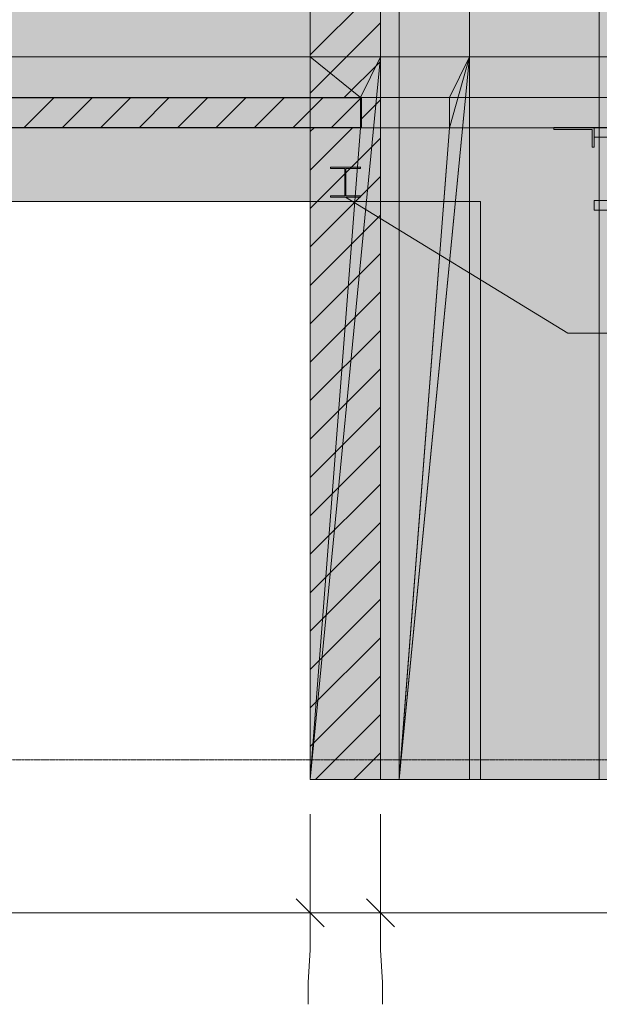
# Model space of a CAD drawing. Header units: millimetres. Extents: x -925 to 33700, y -14775 to 19578.
# Tile 77 of 163: x 15702 to 18635, y -1238 to 3746. Entities that reach past the tile are written whole.
import ezdxf

# ---------------------------------------------------------------- set-up
doc = ezdxf.new("R2010")
doc.units = ezdxf.units.MM
doc.linetypes.add('DASHED', pattern=[1.524, 1.27, -0.254])
for name, color, linetype in [('FILL-C_BDBDBF', 7, 'Continuous'), ('FILL-INK', 7, 'Continuous'), ('FILL-LIGHT', 7, 'Continuous'), ('FILL-STEEL', 7, 'Continuous'), ('FILL-WHITE', 7, 'Continuous'), ('LINE-CORE', 7, 'Continuous'), ('LINE-INK', 7, 'Continuous'), ('LINE-STEEL-DASH', 7, 'DASHED'), ('LINE-STEEL_GREY', 7, 'Continuous')]:
    doc.layers.add(name, color=color, linetype=linetype)

msp = doc.modelspace()

# ---------------------------------------------------------------- hatches: boundary and pattern name
at = {"layer": 'FILL-C_BDBDBF', "true_color": 0xbdbdbf}
h = msp.add_hatch(color=9, dxfattribs=at)
h.dxf.hatch_style = 1
h.paths.add_polyline_path([(17360.4, 3351.3), (17172.4, 3351.3), (17172.4, 3504), (17172.4, 3504), (17172.4, 3557.6), (17172.4, 4178.5), (17172.4, 4469.9), (17172.4, 6111.7), (17172.4, 6334.4), (17172.4, 6425), (17264.8, 6425), (17528, 6425), (17528, 6111.7), (17528, 5820.3), (17528, 4178.5), (17528, 3737.2), (17528, 3557.6), (17528, 3057.8), (17528, 2686.1), (17528, 640), (17528, 114.1), (17528, -100), (17435.6, -100), (17172.4, -100), (17172.4, 640), (17172.4, 975.3), (17172.4, 3021.3), (17172.4, 3198.7), (17238.4, 3198.7), (17426.4, 3198.7), (17426.4, 3311.6), (17426.4, 3351.3), (17360.4, 3351.3)])
at = {"layer": 'FILL-INK', "true_color": 0x1a1a1f}
h = msp.add_hatch(color=250, dxfattribs=at)
h.dxf.hatch_style = 1
h.paths.add_polyline_path([(17350, 2847.6), (17524.1, 2796.9), (17474.6, 2715.8)])
at = {"layer": 'FILL-LIGHT', "true_color": 0xcccccf}
h = msp.add_hatch(color=254, dxfattribs=at)
h.dxf.hatch_style = 1
h.paths.add_polyline_path([(14349.8, 3350), (15863.9, 3350), (17431.2, 3350), (17431.2, 3273.7), (17431.2, 3200), (15917.1, 3200), (14349.8, 3200), (14349.8, 3276.3)])
at = {"layer": 'FILL-STEEL', "true_color": 0x0d2973}
h = msp.add_hatch(color=166, dxfattribs=at)
h.dxf.hatch_style = 1
h.paths.add_polyline_path([(17273.9, 2847.6), (17273.9, 2847.9), (17273.9, 2854.4), (17343.4, 2854.4), (17347.1, 2854.4), (17347.1, 2861.4), (17347.1, 2993.2), (17277.6, 2993.2), (17273.9, 2993.2), (17273.9, 2993.5), (17273.9, 3000), (17418.5, 3000), (17426.1, 3000), (17426.1, 2999.7), (17426.1, 2993.2), (17356.6, 2993.2), (17352.9, 2993.2), (17352.9, 2986.2), (17352.9, 2854.4), (17422.4, 2854.4), (17426.1, 2854.4), (17426.1, 2854.1), (17426.1, 2847.6), (17281.5, 2847.6)])
at = {"layer": 'FILL-WHITE', "true_color": 0xffffff}
h = msp.add_hatch(color=7, dxfattribs=at)
h.dxf.hatch_style = 1
h.paths.add_polyline_path([(12803.1, 6425), (18634.7, 6425), (18634.7, 3557.6), (12803.1, 3557.6)])
h.paths.add_polyline_path([(17133, 5600.5), (14422.5, 5600.5), (14422.5, 3875), (17133, 3875)], flags=0)
h = msp.add_hatch(color=7, dxfattribs=at)
h.dxf.hatch_style = 1
h.paths.add_polyline_path([(12803.1, 6425), (18634.7, 6425), (18634.7, 3557.6), (12803.1, 3557.6)])
h.paths.add_polyline_path([(17133, 5600.5), (14422.5, 5600.5), (14422.5, 3875), (17133, 3875)], flags=0)
h = msp.add_hatch(color=7, dxfattribs=at)
h.dxf.hatch_style = 1
h.paths.add_polyline_path([(17528, 6425), (17528, 3557.6), (17172.4, 3557.6), (17172.4, 6425)])
h = msp.add_hatch(color=7, dxfattribs=at)
h.dxf.hatch_style = 1
h.paths.add_polyline_path([(17172.4, 3557.6), (17172.4, 6425), (17528, 6425), (17528, 3557.6)])
h = msp.add_hatch(color=7, dxfattribs=at)
h.dxf.hatch_style = 1
h.paths.add_polyline_path([(17528, 6425), (17528, 3557.6), (17172.4, 3557.6), (17172.4, 6425)])
h = msp.add_hatch(color=7, dxfattribs=at)
h.dxf.hatch_style = 1
h.paths.add_polyline_path([(17622.2, 6425), (17622.2, 3557.6), (17622.2, 3557.6), (17622.2, 3557.6), (17528, 3557.6), (17528, 6425)])
h = msp.add_hatch(color=7, dxfattribs=at)
h.dxf.hatch_style = 1
h.paths.add_polyline_path([(17528, 3557.6), (17528, 6425), (17622.2, 6425), (17622.2, 3557.6), (17528, 3557.6), (17528, 3557.6)])
h = msp.add_hatch(color=7, dxfattribs=at)
h.dxf.hatch_style = 1
h.paths.add_polyline_path([(17622.2, 6425), (17622.2, 6426.6), (17622.2, 6426.6), (17622.4, 6425), (17978, 6425), (17978, 3557.6), (17622.4, 3557.6), (17622.2, 3557.6), (17622.2, 6425), (17622.2, 6425)])
h = msp.add_hatch(color=7, dxfattribs=at)
h.dxf.hatch_style = 1
h.paths.add_polyline_path([(17622.2, 3557.6), (17622.2, 6425), (17978, 6425), (17978, 3557.6)])
h = msp.add_hatch(color=7, dxfattribs=at)
h.dxf.hatch_style = 1
h.paths.add_polyline_path([(17978, 6425), (17978, 3557.6), (17622.4, 3557.6), (17622.4, 6425)])
h = msp.add_hatch(color=7, dxfattribs=at)
h.dxf.hatch_style = 1
h.paths.add_polyline_path([(17622.4, 3557.6), (17622.4, 6425), (17978, 6425), (17978, 3557.6)])
h = msp.add_hatch(color=7, dxfattribs=at)
h.dxf.hatch_style = 1
h.paths.add_polyline_path([(17978, 6425), (17978, 3557.6), (17622.4, 3557.6), (17622.4, 6425)])
h = msp.add_hatch(color=7, dxfattribs=at)
h.dxf.hatch_style = 1
h.paths.add_polyline_path([(17622.4, 3557.6), (17622.4, 6425), (17978, 6425), (17978, 3557.6)])
h = msp.add_hatch(color=7, dxfattribs=at)
h.dxf.hatch_style = 1
h.paths.add_polyline_path([(18634.7, 6425), (18634.7, 3557.6), (17978, 3557.6), (17978, 6425)])
h = msp.add_hatch(color=7, dxfattribs=at)
h.dxf.hatch_style = 1
h.paths.add_polyline_path([(17978, 3557.6), (17978, 6425), (18634.7, 6425), (18634.7, 3557.6)])
h = msp.add_hatch(color=7, dxfattribs=at)
h.dxf.hatch_style = 1
h.paths.add_polyline_path([(18634.7, 6425), (18634.7, 6426.6), (18634.7, 6426.6), (18634.9, 6425), (18990.5, 6425), (18990.5, 3557.6), (18634.9, 3557.6), (18634.7, 3557.6), (18634.7, 6425), (18634.7, 6425)])
h = msp.add_hatch(color=7, dxfattribs=at)
h.dxf.hatch_style = 1
h.paths.add_polyline_path([(18990.5, 6425), (18990.5, 3557.6), (18634.7, 3557.6), (18634.7, 6425)])
h = msp.add_hatch(color=7, dxfattribs=at)
h.dxf.hatch_style = 1
h.paths.add_polyline_path([(18634.9, 6425), (18990.5, 6425), (18990.5, 3557.6), (18634.9, 3557.6), (18634.7, 3556), (18634.7, 3556), (18634.7, 6425)])
h = msp.add_hatch(color=7, dxfattribs=at)
h.dxf.hatch_style = 1
h.paths.add_polyline_path([(18634.7, 3557.6), (18634.7, 6425), (18990.5, 6425), (18990.5, 3557.6)])
h = msp.add_hatch(color=7, dxfattribs=at)
h.dxf.hatch_style = 1
h.paths.add_polyline_path([(12803, 3557.6), (18770.4, 3557.6), (18770.4, -100), (18033, -100), (18033, 2825.5), (13522.5, 2825.5), (13522.5, -100), (12803, -100), (12803, 3557.6)])
h = msp.add_hatch(color=7, dxfattribs=at)
h.dxf.hatch_style = 1
h.paths.add_polyline_path([(12803, 3557.6), (18770.4, 3557.6), (18770.4, 3351.3), (12803, 3351.3)])
h = msp.add_hatch(color=7, dxfattribs=at)
h.dxf.hatch_style = 1
h.paths.add_polyline_path([(17172.4, 3198.7), (17172.4, 3557.6), (17528, 3557.6), (17528, 3351.3), (17528, 3351.3), (17528, -100), (17172.4, -100)])
h = msp.add_hatch(color=7, dxfattribs=at)
h.dxf.hatch_style = 1
h.paths.add_polyline_path([(17172.4, 3557.6), (17528, 3557.6), (17528, -100), (17172.4, -100), (17172.4, 3198.7), (17426.4, 3198.7), (17426.4, 3351.3), (17172.4, 3351.3)])
h = msp.add_hatch(color=7, dxfattribs=at)
h.dxf.hatch_style = 1
h.paths.add_polyline_path([(17528, 3557.6), (17528, -100), (17172.4, -100), (17528, 3557.4), (17527.9, 3557.4), (17426.4, 3351.3), (17172.4, 3557.6)])
h = msp.add_hatch(color=7, dxfattribs=at)
h.dxf.hatch_style = 1
h.paths.add_polyline_path([(17172.4, 3351.3), (17172.4, 3557.6), (17426.4, 3351.3)])
h = msp.add_hatch(color=7, dxfattribs=at)
h.dxf.hatch_style = 1
h.paths.add_polyline_path([(17426.4, 3198.7), (17426.4, 3351.3), (17528, 3557.6), (17172.4, -100)])
h = msp.add_hatch(color=7, dxfattribs=at)
h.dxf.hatch_style = 1
h.paths.add_polyline_path([(17528.2, 3559.2), (17528.2, 3559.2), (17528.2, 3559.2), (17528.4, 3559.1), (17528, 3557.6)])
h = msp.add_hatch(color=7, dxfattribs=at)
h.dxf.hatch_style = 1
h.paths.add_polyline_path([(17622.3, 3557.6), (17622.3, -100), (17528, -100), (17528, 3557.6)])
h = msp.add_hatch(color=7, dxfattribs=at)
h.dxf.hatch_style = 1
h.paths.add_polyline_path([(17528, -100), (17528, 3557.6), (17622.3, 3557.6), (17622.3, -100)])
h = msp.add_hatch(color=7, dxfattribs=at)
h.dxf.hatch_style = 1
h.paths.add_polyline_path([(17622.3, 3557.6), (17622.3, 3559.2), (17622.4, 3559.2), (17622.5, 3557.6), (17978.1, 3557.6), (17978.1, -100), (17622.5, -100), (17622.3, -100), (17622.3, 3557.6), (17622.3, 3557.6)])
h = msp.add_hatch(color=7, dxfattribs=at)
h.dxf.hatch_style = 1
h.paths.add_polyline_path([(17622.3, -100), (17622.3, 3557.6), (17978.1, 3557.6), (17978.1, -100)])
h = msp.add_hatch(color=7, dxfattribs=at)
h.dxf.hatch_style = 1
h.paths.add_polyline_path([(17622.5, 3198.7), (17622.5, 3557.6), (17978.1, 3557.6), (17978.1, 3351.3), (17978.1, 3351.3), (17978.1, -100), (17622.5, -100)])
h = msp.add_hatch(color=7, dxfattribs=at)
h.dxf.hatch_style = 1
h.paths.add_polyline_path([(17622.5, 3557.6), (17978.1, 3557.6), (17978.1, -100), (17622.5, -100), (17622.5, 3198.7), (17876.5, 3198.7), (17876.5, 3351.3), (17622.5, 3351.3)])
h = msp.add_hatch(color=7, dxfattribs=at)
h.dxf.hatch_style = 1
h.paths.add_polyline_path([(17622.5, -100), (17622.5, 3198.7), (17876.5, 3198.7), (17625.4, -62.3), (17626.2, -62.3), (17978.1, 3557.4), (17978, 3557.4), (17876.5, 3351.3), (17622.5, 3351.3), (17622.5, 3557.6), (17978.1, 3557.6), (17978.1, -100)])
h = msp.add_hatch(color=7, dxfattribs=at)
h.dxf.hatch_style = 1
h.paths.add_polyline_path([(17876.5, 3198.7), (17978.1, 3557.6), (17622.5, -100)])
h = msp.add_hatch(color=7, dxfattribs=at)
h.dxf.hatch_style = 1
h.paths.add_polyline_path([(17622.5, -100), (17622.5, 3351.3), (17622.5, 3557.6), (17978.1, 3557.6), (17978.1, -100)])
h = msp.add_hatch(color=7, dxfattribs=at)
h.dxf.hatch_style = 1
h.paths.add_polyline_path([(17876.5, 3351.3), (17978.1, 3557.6), (17876.5, 3198.7)])
h = msp.add_hatch(color=7, dxfattribs=at)
h.dxf.hatch_style = 1
h.paths.add_polyline_path([(17978.3, 3559.2), (17978.3, 3559.2), (17978.3, 3559.2), (17978.5, 3559.1), (17978.1, 3557.6)])
h = msp.add_hatch(color=7, dxfattribs=at)
h.dxf.hatch_style = 1
h.paths.add_polyline_path([(18634.8, 3557.6), (18634.8, -100), (17978.1, -100), (17978.1, 3557.6)])
h = msp.add_hatch(color=7, dxfattribs=at)
h.dxf.hatch_style = 1
h.paths.add_polyline_path([(17978.1, -100), (17978.1, 3557.6), (18634.8, 3557.6), (18634.8, -100)])
h = msp.add_hatch(color=7, dxfattribs=at)
h.dxf.hatch_style = 1
h.paths.add_polyline_path([(18636.3, 3557.5), (18634.7, 3557.6)])
h = msp.add_hatch(color=7, dxfattribs=at)
h.dxf.hatch_style = 1
h.paths.add_polyline_path([(18634.8, 3557.6), (18634.8, 3559.2), (18634.9, 3559.2), (18635, 3557.6), (18990.6, 3557.6), (18990.6, -100), (18635, -100), (18634.8, -100), (18634.8, 3557.6), (18634.8, 3557.6)])
h = msp.add_hatch(color=7, dxfattribs=at)
h.dxf.hatch_style = 1
h.paths.add_polyline_path([(18634.8, -100), (18634.8, 3557.6), (18990.6, 3557.6), (18990.6, -100)])
h = msp.add_hatch(color=7, dxfattribs=at)
h.dxf.hatch_style = 1
h.paths.add_polyline_path([(12803, 3351.3), (18770.4, 3351.3), (18770.4, 3198.7), (12803, 3198.7)])
h = msp.add_hatch(color=7, dxfattribs=at)
h.dxf.hatch_style = 1
h.paths.add_polyline_path([(17528, 3351.3), (17528, 3198.7), (17426.4, 3198.7), (17426.4, 3351.3)])
h = msp.add_hatch(color=7, dxfattribs=at)
h.dxf.hatch_style = 1
h.paths.add_polyline_path([(17978.1, 3351.3), (17978.1, 3198.7), (17876.5, 3198.7), (17876.5, 3351.3)])
h = msp.add_hatch(color=7, dxfattribs=at)
h.dxf.hatch_style = 1
h.paths.add_polyline_path([(18770.4, 3198.7), (18770.4, -100), (18033, -100), (18033, 2825.5), (13522.5, 2825.5), (13522.5, -100), (12803, -100), (12803, 3198.7)])
h = msp.add_hatch(color=7, dxfattribs=at)
h.dxf.hatch_style = 1
h.paths.add_polyline_path([(17172.4, 3198.7), (17426.4, 3198.7), (17172.4, -100)])
h = msp.add_hatch(color=7, dxfattribs=at)
h.dxf.hatch_style = 1
h.paths.add_polyline_path([(18404.5, 3200), (18609.5, 3200), (18609.5, 3100), (18599.5, 3100), (18599.5, 3190), (18404.5, 3190)])
h = msp.add_hatch(color=7, dxfattribs=at)
h.dxf.hatch_style = 1
h.paths.add_polyline_path([(18404.5, 3200), (18609.5, 3200), (18609.5, 3100), (18599.5, 3100), (18599.5, 3190), (18404.5, 3190)])
h = msp.add_hatch(color=7, dxfattribs=at)
h.dxf.hatch_style = 1
h.paths.add_polyline_path([(18607.9, 3200.3), (18607.9, 3200.3), (18607.9, 3200.3), (18607.9, 3200.3), (18607.9, 3200.4), (18609.5, 3200), (18607.9, 3200.2)])
h = msp.add_hatch(color=7, dxfattribs=at)
h.dxf.hatch_style = 1
h.paths.add_polyline_path([(18609.5, 2830.2), (18797.7, 2830.2), (18797.7, 3150.8), (18609.5, 3150.8), (18609.5, 3200), (19016.5, 3200), (19016.5, 3150.8), (18828.3, 3150.8), (18828.3, 2830.2), (19016.5, 2830.2), (19016.5, 2781), (18609.5, 2781)])
h = msp.add_hatch(color=7, dxfattribs=at)
h.dxf.hatch_style = 1
h.paths.add_polyline_path([(19016.5, 3200), (19016.5, 3150.8), (18828.3, 3150.8), (18828.3, 2830.2), (19016.5, 2830.2), (19016.5, 2781), (18609.5, 2781), (18609.5, 2830.2), (18797.7, 2830.2), (18797.7, 3150.8), (18609.5, 3150.8), (18609.5, 3200)])
h = msp.add_hatch(color=7, dxfattribs=at)
h.dxf.hatch_style = 1
h.paths.add_polyline_path([(18635, 3200), (18635, 3200), (18634.6, 3200)])
h = msp.add_hatch(color=7, dxfattribs=at)
h.dxf.hatch_style = 1
h.paths.add_polyline_path([(17273.9, 2854.4), (17347.1, 2854.4), (17347.1, 2993.2), (17273.9, 2993.2), (17273.9, 3000), (17426.1, 3000), (17426.1, 2993.2), (17352.9, 2993.2), (17352.9, 2854.4), (17426.1, 2854.4), (17426.1, 2847.6), (17273.9, 2847.6)])
h = msp.add_hatch(color=7, dxfattribs=at)
h.dxf.hatch_style = 1
h.paths.add_polyline_path([(17427.7, 3000.1), (17427.7, 3000.1), (17427.7, 3000.1), (17426.1, 3000)])

# ---------------------------------------------------------------- linework, layer by layer
at = {"layer": 'LINE-CORE', "lineweight": 5}
for points in [[(12803.1, 6425), (12803.1, 6425), (18634.7, 6425), (18634.7, 3557.6), (12803.1, 3557.6), (12803.1, 6425)], [(12803.1, 6425), (18634.7, 6425), (18634.7, 3557.6), (12803.1, 3557.6)], [(17528, 6425), (17528, 3557.6), (17528, 3557.6), (17172.4, 3557.6), (17172.4, 6425), (17172.4, 6425)], [(17172.4, 3557.6), (17172.4, 6425), (17528, 6425), (17528, 6425), (17528, 3557.6), (17172.4, 3557.6)], [(17528, 6425), (17528, 3557.6), (17528, 3557.6), (17172.4, 3557.6), (17172.4, 6425), (17172.4, 6425)], [(17622.2, 6425), (17622.2, 3557.6), (17622.2, 3557.6), (17622.2, 3557.6), (17622.2, 3557.6), (17528, 3557.6), (17528, 6425), (17528, 6425)], [(17528, 3557.6), (17528, 3557.6), (17528, 6425), (17622.2, 6425), (17622.2, 6425), (17622.2, 3557.6), (17528, 3557.6), (17528, 3557.6)], [(17622.2, 6425), (17622.2, 6426.6), (17622.2, 6426.6), (17622.4, 6425), (17978, 6425), (17978, 3557.6), (17978, 3557.6), (17622.4, 3557.6), (17622.2, 3557.6), (17622.2, 6425), (17622.2, 6425)], [(17622.2, 3557.6), (17622.2, 6425), (17978, 6425), (17978, 6425), (17978, 3557.6), (17622.2, 3557.6)], [(17978, 6425), (17978, 3557.6), (17978, 3557.6), (17622.4, 3557.6), (17622.4, 6425), (17622.4, 6425)], [(17622.4, 3557.6), (17622.4, 6425), (17978, 6425), (17978, 6425), (17978, 3557.6), (17622.4, 3557.6)], [(17978, 6425), (17978, 3557.6), (17978, 3557.6), (17622.4, 3557.6), (17622.4, 6425), (17622.4, 6425)], [(17622.4, 3557.6), (17622.4, 6425), (17978, 6425), (17978, 6425), (17978, 3557.6), (17622.4, 3557.6)], [(18634.7, 6425), (18634.7, 3557.6), (18634.7, 3557.6), (17978, 3557.6), (17978, 6425), (17978, 6425)], [(17978, 3557.6), (17978, 6425), (18634.7, 6425), (18634.7, 6425), (18634.7, 3557.6), (17978, 3557.6)], [(18634.7, 6425), (18634.7, 6426.6), (18634.7, 6426.6), (18634.9, 6425), (18990.5, 6425), (18990.5, 3557.6), (18990.5, 3557.6), (18634.9, 3557.6), (18634.7, 3557.6), (18634.7, 6425), (18634.7, 6425)], [(18990.5, 6425), (18990.5, 3557.6), (18990.5, 3557.6), (18634.7, 3557.6), (18634.7, 6425), (18634.7, 6425)], [(18634.9, 6425), (18990.5, 6425), (18990.5, 6425), (18990.5, 3557.6), (18634.9, 3557.6), (18634.7, 3556), (18634.7, 3556), (18634.7, 6425)], [(18634.7, 3557.6), (18634.7, 6425), (18990.5, 6425), (18990.5, 6425), (18990.5, 3557.6), (18634.7, 3557.6)], [(12803, 3557.6), (18770.4, 3557.6), (18770.4, 3557.6), (18770.4, 3557.6), (18770.4, -100), (18033, -100), (18033, 2825.5), (13522.5, 2825.5), (13522.5, -100), (13522.5, -100), (13522.5, -100), (13522.5, -100), (12803, -100), (12803, 3557.6), (12803, 3557.6)], [(12803, 3557.6), (18770.4, 3557.6), (18770.4, 3351.3), (12803, 3351.3)], [(17172.4, 3198.7), (17172.4, 3557.6), (17172.4, 3557.6), (17528, 3557.6), (17528, 3351.3), (17528, 3351.3), (17528, -100), (17528, -100), (17172.4, -100), (17172.4, 3198.7)], [(17172.4, 3557.6), (17528, 3557.6), (17528, -100), (17172.4, -100), (17172.4, 3198.7), (17426.4, 3198.7), (17426.4, 3351.3), (17172.4, 3351.3)], [(17528, 3557.6), (17528, -100), (17172.4, -100), (17528, 3557.4), (17527.9, 3557.4), (17426.4, 3351.3), (17172.4, 3557.6), (17528, 3557.6)], [(17172.4, 3351.3), (17172.4, 3557.6), (17426.4, 3351.3)], [(17426.4, 3198.7), (17426.4, 3351.3), (17528, 3557.6), (17172.4, -100)], [(17528.2, 3559.2), (17528.2, 3559.2), (17528.2, 3559.2), (17528.4, 3559.1), (17528, 3557.6)], [(17622.3, 3557.6), (17622.3, -100), (17622.3, -100), (17528, -100), (17528, 3557.6), (17528, 3557.6)], [(17528, -100), (17528, 3557.6), (17622.3, 3557.6), (17622.3, 3557.6), (17622.3, -100), (17528, -100)], [(17622.3, 3557.6), (17622.3, 3559.2), (17622.4, 3559.2), (17622.5, 3557.6), (17978.1, 3557.6), (17978.1, -100), (17978.1, -100), (17622.5, -100), (17622.3, -100), (17622.3, 3557.6), (17622.3, 3557.6)], [(17622.3, -100), (17622.3, 3557.6), (17978.1, 3557.6), (17978.1, 3557.6), (17978.1, -100), (17622.3, -100)], [(17622.5, 3198.7), (17622.5, 3557.6), (17622.5, 3557.6), (17978.1, 3557.6), (17978.1, 3351.3), (17978.1, 3351.3), (17978.1, -100), (17978.1, -100), (17622.5, -100), (17622.5, 3198.7)], [(17622.5, 3557.6), (17978.1, 3557.6), (17978.1, -100), (17622.5, -100), (17622.5, 3198.7), (17876.5, 3198.7), (17876.5, 3351.3), (17622.5, 3351.3)], [(17622.5, -100), (17622.5, 3198.7), (17876.5, 3198.7), (17625.4, -62.3), (17626.2, -62.3), (17978.1, 3557.4), (17978, 3557.4), (17876.5, 3351.3), (17876.5, 3351.3), (17622.5, 3351.3), (17622.5, 3557.6), (17978.1, 3557.6), (17978.1, 3557.6), (17978.1, -100), (17622.5, -100)], [(17876.5, 3198.7), (17978.1, 3557.6), (17622.5, -100)], [(17622.5, -100), (17622.5, 3351.3), (17622.5, 3351.3), (17622.5, 3557.6), (17978.1, 3557.6), (17978.1, 3557.6), (17978.1, -100), (17622.5, -100)], [(17876.5, 3351.3), (17978.1, 3557.6), (17876.5, 3198.7)], [(17978.3, 3559.2), (17978.3, 3559.2), (17978.3, 3559.2), (17978.5, 3559.1), (17978.1, 3557.6)], [(18634.8, 3557.6), (18634.8, -100), (18634.8, -100), (17978.1, -100), (17978.1, 3557.6), (17978.1, 3557.6)], [(17978.1, -100), (17978.1, 3557.6), (18634.8, 3557.6), (18634.8, 3557.6), (18634.8, -100), (17978.1, -100)], [(18636.3, 3557.5), (18636.3, 3557.5), (18634.7, 3557.6), (18634.7, 3557.6)], [(18634.8, 3557.6), (18634.8, 3559.2), (18634.9, 3559.2), (18635, 3557.6), (18990.6, 3557.6), (18990.6, -100), (18990.6, -100), (18635, -100), (18634.8, -100), (18634.8, 3557.6), (18634.8, 3557.6)], [(18634.8, -100), (18634.8, 3557.6), (18990.6, 3557.6), (18990.6, 3557.6), (18990.6, -100), (18634.8, -100)], [(12803, 3351.3), (18770.4, 3351.3), (18770.4, 3351.3), (18770.4, 3198.7), (12803, 3198.7), (12803, 3198.7)], [(17528, 3351.3), (17528, 3198.7), (17426.4, 3198.7), (17426.4, 3351.3)], [(17978.1, 3351.3), (17978.1, 3198.7), (17876.5, 3198.7), (17876.5, 3351.3)], [(18770.4, 3198.7), (18770.4, -100), (18033, -100), (18033, 2825.5), (13522.5, 2825.5), (13522.5, -100), (12803, -100), (12803, 3198.7)], [(17172.4, 3198.7), (17426.4, 3198.7), (17172.4, -100)], [(18404.5, 3200), (18609.5, 3200), (18609.5, 3100), (18599.5, 3100), (18599.5, 3190), (18404.5, 3190)], [(18404.5, 3200), (18609.5, 3200), (18609.5, 3100), (18599.5, 3100), (18599.5, 3190), (18404.5, 3190), (18404.5, 3200)], [(18607.9, 3200.3), (18607.9, 3200.3), (18607.9, 3200.3), (18607.9, 3200.3), (18607.9, 3200.4), (18609.5, 3200), (18607.9, 3200.2)], [(18609.5, 2830.2), (18797.7, 2830.2), (18797.7, 3150.8), (18609.5, 3150.8), (18609.5, 3200), (19016.5, 3200), (19016.5, 3150.8), (18828.3, 3150.8), (18828.3, 2830.2), (19016.5, 2830.2), (19016.5, 2781), (18609.5, 2781)], [(19016.5, 3200), (19016.5, 3150.8), (18828.3, 3150.8), (18828.3, 2830.2), (19016.5, 2830.2), (19016.5, 2781), (18609.5, 2781), (18609.5, 2830.2), (18797.7, 2830.2), (18797.7, 3150.8), (18609.5, 3150.8), (18609.5, 3200)], [(18635, 3200), (18635, 3200), (18634.6, 3200)], [(17273.9, 2854.4), (17347.1, 2854.4), (17347.1, 2993.2), (17273.9, 2993.2), (17273.9, 3000), (17426.1, 3000), (17426.1, 2993.2), (17352.9, 2993.2), (17352.9, 2854.4), (17426.1, 2854.4), (17426.1, 2847.6), (17273.9, 2847.6)], [(17427.7, 3000.1), (17427.7, 3000.1), (17427.7, 3000.1), (17426.1, 3000)]]:
    msp.add_lwpolyline(points, close=True, dxfattribs=at)
at = {"layer": 'LINE-INK', "lineweight": 5}
for p, q in [((17350, 2847.6), (18475, 2160.1)), ((18475, 2160.1), (18750, 2160.1)), ((17172, -275), (17172, -962.5)), ((17528, -275), (17528, -962.5)), ((17101.3, -704.3), (17242.7, -845.7)), ((17457.3, -704.3), (17598.7, -845.7)), ((1428, -775), (29003, -775)), ((17172, -962.5), (17161.5, -1127.5)), ((17528, -962.5), (17538.5, -1127.5)), ((17161.5, -1127.5), (17161.5, -1237.5)), ((17538.5, -1127.5), (17538.5, -1237.5))]:
    msp.add_line(p, q, dxfattribs=at)
msp.add_lwpolyline([(17528, 4178.5), (17528, 3737.2), (17528, 3557.6), (17528, 3057.8), (17528, 2686.1), (17528, 640), (17528, 114.1), (17528, -100), (17435.6, -100), (17172.4, -100), (17172.4, 640), (17172.4, 975.3), (17172.4, 3021.3), (17172.4, 3198.7), (17238.4, 3198.7), (17426.4, 3198.7), (17426.4, 3311.6), (17426.4, 3351.3), (17360.4, 3351.3), (17360.4, 3351.3), (17172.4, 3351.3), (17172.4, 3504), (17172.4, 3504), (17172.4, 3557.6), (17172.4, 4178.5)], dxfattribs=at)
msp.add_lwpolyline([(17528, 4178.5), (17528, 3737.2), (17528, 3557.6), (17528, 3057.8), (17528, 2686.1), (17528, 640), (17528, 114.1), (17528, -100), (17435.6, -100), (17172.4, -100), (17172.4, 640), (17172.4, 975.3), (17172.4, 3021.3), (17172.4, 3198.7), (17238.4, 3198.7), (17426.4, 3198.7), (17426.4, 3311.6), (17426.4, 3351.3), (17360.4, 3351.3), (17360.4, 3351.3), (17172.4, 3351.3), (17172.4, 3504), (17172.4, 3504), (17172.4, 3557.6), (17172.4, 4178.5)], dxfattribs=at)
for points in [[(14349.8, 3350), (15863.9, 3350), (17431.2, 3350), (17431.2, 3273.7), (17431.2, 3200), (15917.1, 3200), (14349.8, 3200), (14349.8, 3276.3)], [(17273.9, 2847.6), (17273.9, 2847.9), (17273.9, 2854.4), (17343.4, 2854.4), (17347.1, 2854.4), (17347.1, 2861.4), (17347.1, 2993.2), (17277.6, 2993.2), (17273.9, 2993.2), (17273.9, 2993.5), (17273.9, 3000), (17418.5, 3000), (17426.1, 3000), (17426.1, 2999.7), (17426.1, 2993.2), (17356.6, 2993.2), (17352.9, 2993.2), (17352.9, 2986.2), (17352.9, 2854.4), (17422.4, 2854.4), (17426.1, 2854.4), (17426.1, 2854.1), (17426.1, 2847.6), (17281.5, 2847.6)]]:
    msp.add_lwpolyline(points, close=True, dxfattribs=at)
at = {"layer": 'LINE-STEEL-DASH', "lineweight": 5}
msp.add_line((1027.9, 0), (29403.1, 0), dxfattribs=at)
at = {"layer": 'LINE-STEEL_GREY', "lineweight": 5}
for p, q in [((17172.4, 3568.1), (17528, 3923.7)), ((17172.4, 3373.6), (17528, 3729.2)), ((17344.5, 3351.3), (17528, 3534.8)), ((15723.9, 3200), (15873.9, 3350)), ((15918.3, 3200), (16068.3, 3350)), ((16112.8, 3200), (16262.8, 3350)), ((16307.2, 3200), (16457.2, 3350)), ((16501.7, 3200), (16651.7, 3350)), ((16696.1, 3200), (16846.1, 3350)), ((16890.6, 3200), (17040.6, 3350)), ((17085, 3200), (17235, 3350)), ((17279.5, 3200), (17429.5, 3350)), ((17426.4, 3238.7), (17528, 3340.3)), ((17172.4, 2984.7), (17386.4, 3198.7)), ((17172.4, 3179.2), (17192, 3198.7)), ((17172.4, 2790.2), (17528, 3145.8)), ((17172.4, 2595.8), (17528, 2951.4)), ((17172.4, 2401.3), (17528, 2756.9)), ((17172.4, 2206.9), (17528, 2562.5)), ((17172.4, 2012.4), (17528, 2368)), ((17172.4, 1818), (17528, 2173.6)), ((17172.4, 1623.5), (17528, 1979.1)), ((17172.4, 1429.1), (17528, 1784.7)), ((17172.4, 1234.6), (17528, 1590.2)), ((17172.4, 1040.2), (17528, 1395.8)), ((17172.4, 845.7), (17528, 1201.3)), ((17172.4, 651.2), (17528, 1006.8)), ((17172.4, 456.8), (17528, 812.4)), ((17172.4, 262.3), (17528, 617.9)), ((17172.4, 67.9), (17528, 423.5)), ((17199, -100), (17528, 229)), ((17393.4, -100), (17528, 34.6))]:
    msp.add_line(p, q, dxfattribs=at)

doc.saveas('drawing.dxf')
